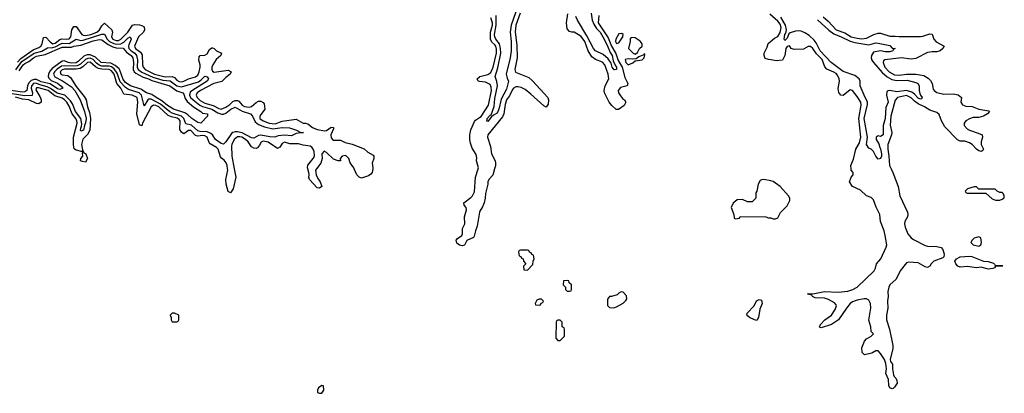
# Model space of a CAD drawing. Header units: inches. Extents: x 2710751 to 2829008, y 857003 to 965602.
# Tile 154 of 256: x 2756066 to 2764488, y 908082 to 911275. Entities that reach past the tile are written whole.
import ezdxf

# ---------------------------------------------------------------- set-up
doc = ezdxf.new("R2010")
doc.units = ezdxf.units.IN
doc.header["$MEASUREMENT"] = 0
for name, color, linetype in [('C7950', 7, 'Continuous'), ('C7951', 7, 'Continuous'), ('C7960', 7, 'Continuous'), ('C7961', 7, 'Continuous')]:
    doc.layers.add(name, color=color, linetype=linetype)

msp = doc.modelspace()

# ---------------------------------------------------------------- linework, layer by layer
at = {"layer": 'C7950', "color": 2, "elevation": 10}
for points in [[(2757901.6, 910000), (2757914.9, 909930), (2757893, 909830), (2757870, 909795.3), (2757850, 909808), (2757832, 909870), (2757829.5, 909910), (2757846, 909990), (2757844.6, 910000)], [(2758603.7, 910000), (2758596.3, 909990), (2758600.7, 909950), (2758617.1, 909917.1), (2758637.3, 909890), (2758650.7, 909850), (2758630, 909835.3), (2758610, 909839), (2758545.2, 909910), (2758539.3, 909930), (2758542.7, 909950), (2758539.3, 909970), (2758530.1, 910000)], [(2759085.8, 910000), (2759081, 909970), (2759070, 909955.3), (2759050, 909942), (2758990, 909922), (2758970, 909928.7), (2758949.5, 909949.5), (2758928, 910000)], [(2760000, 909629.5), (2759979.1, 909510), (2759964, 909470), (2759954.4, 909425.6), (2759947.1, 909412.9), (2759890.9, 909389.1), (2759870.6, 909349.4), (2759850, 909341.2), (2759826.8, 909346.8), (2759805.6, 909365.6), (2759799, 909390), (2759810, 909404.7), (2759849.1, 909430.9), (2759854, 909446), (2759854, 909490), (2759874, 909530), (2759869.3, 909590), (2759889, 909650), (2759884, 909670), (2759869, 909690), (2759864, 909710), (2759924.8, 909755.2), (2759939, 909770), (2759956.6, 909803.4), (2759963.7, 909930), (2759986.3, 910000)]]:
    msp.add_lwpolyline(points, dxfattribs=at)
at = {"layer": 'C7950', "color": 2, "elevation": 14}
for points in [[(2757390, 908766), (2757370, 908766), (2757354, 908750), (2757362, 908730), (2757362, 908710), (2757370, 908694), (2757410, 908694), (2757422, 908698), (2757426, 908710), (2757426, 908750)], [(2758650, 908148), (2758622, 908130), (2758612, 908110), (2758614, 908090), (2758630, 908082), (2758650, 908082), (2758668, 908110), (2758666, 908146)]]:
    msp.add_lwpolyline(points, close=True, dxfattribs=at)
at = {"layer": 'C7951', "color": 2}
for points, elevation in [([(2756046.9, 910913.1), (2756075.4, 910944.6), (2756181.3, 911018.7), (2756230, 911038.3), (2756247.6, 911050), (2756257.4, 911070), (2756270, 911122), (2756290, 911124.7), (2756325.3, 911085.3), (2756350, 911070.3), (2756370, 911076), (2756410, 911106.5), (2756427.3, 911112.7), (2756470, 911108), (2756488.2, 911111.8), (2756503, 911130), (2756511.8, 911188.2), (2756530, 911216), (2756550, 911216), (2756596.3, 911150), (2756610, 911142), (2756630, 911139.6), (2756675.1, 911150), (2756724.5, 911170), (2756749.6, 911190), (2756770, 911222.8), (2756790, 911244.7), (2756854, 911190), (2756860.5, 911170), (2756850.4, 911130), (2756862.4, 911110), (2756890, 911097.7), (2756910, 911099), (2756931.1, 911110), (2756990.6, 911169.4), (2757030, 911228), (2757050, 911235.5), (2757089.6, 911230.4), (2757110, 911226.7), (2757130, 911213), (2757134, 911190), (2757124.4, 911170), (2757082, 911130), (2757046.7, 911050), (2757057.1, 911030), (2757098.6, 910998.6), (2757113.8, 910973.8), (2757116, 910890), (2757121.1, 910870), (2757138.4, 910850), (2757219.1, 910810), (2757310, 910785.8), (2757370.2, 910790.2), (2757390, 910781.3), (2757410, 910759.5), (2757430, 910746.5), (2757450, 910743.2), (2757470, 910749.1), (2757510, 910768.9), (2757570, 910787), (2757590, 910802), (2757601.6, 910830), (2757609.6, 910870), (2757609.6, 910890), (2757599.6, 910930), (2757602, 910958), (2757610, 910970.8), (2757650, 910973), (2757670, 910984.9), (2757690, 911020.7), (2757710, 911036.3), (2757714.9, 911034.9), (2757730, 911028), (2757750, 911008), (2757791.3, 910990), (2757786, 910970), (2757745.4, 910934.6), (2757718.9, 910890), (2757710.3, 910870), (2757709.1, 910850), (2757715.8, 910835.8), (2757730, 910827.6), (2757850, 910844), (2757876, 910830), (2757866.8, 910810), (2757830, 910782), (2757794.2, 910745.8), (2757727.7, 910730), (2757612.7, 910670), (2757584.4, 910650), (2757574.4, 910630), (2757585.3, 910610), (2757610, 910585.2), (2757650, 910560.8), (2757721.9, 910541.9), (2757770, 910516.9), (2757790, 910511.8), (2757830, 910527.6), (2757863.6, 910550), (2757890, 910577), (2757910, 910585.7), (2757930, 910584.9), (2757939.1, 910579.1), (2757970, 910543.7), (2757990, 910533.7), (2758030, 910527.6), (2758050, 910534.4), (2758090, 910568.7), (2758110, 910578), (2758130, 910580.4), (2758148.9, 910568.9), (2758156.9, 910556.9), (2758162, 910510), (2758123, 910457), (2758119.5, 910450), (2758121.3, 910430), (2758147.7, 910410), (2758200.7, 910390), (2758250, 910384.5), (2758310, 910408.9), (2758430, 910424.4), (2758490, 910390.4), (2758510, 910392.4), (2758530, 910386.7), (2758570, 910353.4), (2758610, 910337), (2758675.1, 910324.9), (2758691.5, 910328.5), (2758730, 910355.5), (2758750, 910353.4), (2758750, 910342), (2758726.4, 910290), (2758730, 910266), (2758742.8, 910250), (2758750, 910246.4), (2758810, 910246.4), (2758850, 910224.4), (2758910.4, 910210.4), (2759012.5, 910172.5), (2759044.5, 910144.5), (2759090, 910118), (2759094.8, 910110), (2759096, 910090), (2759081, 910050), (2759087.3, 910010), (2759085.8, 910000)], 10), ([(2756032.7, 910847.3), (2756083.3, 910916.7), (2756189.9, 910990.1), (2756254.2, 911005.8), (2756304.2, 911035.8), (2756350, 911037.3), (2756370, 911042.8), (2756430, 911074.3), (2756490, 911071.8), (2756550, 911107.7), (2756590, 911097.8), (2756610, 911099.4), (2756770, 911152.6), (2756790, 911152), (2756815.6, 911110), (2756835.5, 911090), (2756870, 911070.9), (2756890, 911065.5), (2756930, 911070.2), (2756955.4, 911084.6), (2756990, 911116.9), (2757010, 911127.7), (2757020.3, 911110), (2756998.8, 911061.2), (2756996.2, 911050), (2757000.7, 911030), (2757018.3, 911010), (2757049.5, 910989.5), (2757066.2, 910970), (2757072.6, 910932.6), (2757072.2, 910870), (2757080.7, 910850), (2757110, 910825.8), (2757204.6, 910784.6), (2757290, 910758.1), (2757352.2, 910752.2), (2757410, 910710.2), (2757450, 910702.6), (2757595.5, 910744.5), (2757618.9, 910761.1), (2757650, 910794), (2757670, 910786.8), (2757680.5, 910770), (2757670.4, 910750), (2757545.6, 910674.4), (2757524.9, 910655.1), (2757517.6, 910630), (2757526.7, 910610), (2757549.5, 910589.5), (2757606.2, 910546.2), (2757630, 910533.5), (2757710, 910511), (2757759.4, 910479.4), (2757791.9, 910468.1), (2757810, 910468), (2757830, 910475.6), (2757871.5, 910510), (2757910, 910528.9), (2757970, 910493.8), (2758040.5, 910470), (2758058.7, 910450), (2758081.4, 910401.4), (2758110, 910378.9), (2758159.1, 910359.1), (2758230, 910342), (2758310, 910353.7), (2758374, 910350), (2758434, 910330), (2758470, 910312), (2758494, 910310), (2758430, 910302), (2758390, 910282.7), (2758330, 910289.7), (2758276.7, 910283.3), (2758247.9, 910272.1), (2758206, 910274), (2758130, 910288.6), (2758110, 910284.8), (2758070, 910263.6), (2758050, 910265.4), (2757970, 910307.9), (2757930, 910317.6), (2757910, 910317.7), (2757889.1, 910310.9), (2757878.7, 910301.3), (2757830, 910232.3), (2757810, 910212.3), (2757790, 910217.6), (2757741.6, 910250), (2757714.3, 910290), (2757701.5, 910301.5), (2757670, 910316.2), (2757610, 910318.9), (2757590, 910324.5), (2757534.3, 910374.3), (2757486, 910386), (2757470.8, 910430), (2757449.9, 910449.9), (2757370, 910475.4), (2757350, 910486.5), (2757270, 910553.7), (2757190, 910597.4), (2757170, 910596), (2757161.3, 910590), (2757130, 910539), (2757107.8, 910630), (2757087.6, 910650), (2756998.1, 910678.1), (2756970, 910697.2), (2756925, 910745), (2756899.3, 910819.3), (2756874.1, 910854.1), (2756850, 910871.2), (2756830, 910878.3), (2756770, 910879.6), (2756746.8, 910886.8), (2756723.5, 910903.5), (2756695, 910935), (2756670, 910946.4), (2756650, 910944.9), (2756630, 910935.2), (2756585.2, 910894.8), (2756558.7, 910881.3), (2756530, 910876.9), (2756450, 910882.3), (2756422.8, 910877.2), (2756386.5, 910853.5), (2756364.5, 910830), (2756355.5, 910810), (2756367, 910787), (2756433.2, 910753.2), (2756510, 910701.8), (2756536.5, 910670), (2756582.7, 910590), (2756621.3, 910490), (2756634, 910430), (2756630, 910394), (2756619.3, 910370), (2756612, 910330), (2756590, 910321.2), (2756586.3, 910330), (2756588.1, 910348.1), (2756595.1, 910364.9), (2756596.2, 910383.8), (2756587.8, 910430), (2756543.8, 910490), (2756517.4, 910557.4), (2756501.6, 910581.6), (2756451, 910631), (2756387.4, 910647.4), (2756330, 910687), (2756301.4, 910701.4), (2756250, 910714.4), (2756210, 910731.3), (2756188, 910732), (2756165.7, 910710), (2756163.5, 910690), (2756174.2, 910650), (2756172.4, 910627.6), (2756110, 910623.2), (2755910, 910656.9)], 6), ([(2756061.9, 910838.1), (2756096.3, 910890), (2756110, 910901.7), (2756143.1, 910916.9), (2756183, 910950), (2756210, 910964.9), (2756283.1, 910976.9), (2756430, 911040.7), (2756510, 911041.1), (2756530.3, 911050.3), (2756590, 911058.5), (2756694.1, 911094.1), (2756750, 911105.7), (2756770, 911103.1), (2756822.7, 911062.7), (2756862.5, 911042.5), (2756890, 911034.7), (2756951.1, 911031.1), (2756979.1, 910999.1), (2757018.7, 910970), (2757033.6, 910950), (2757038.2, 910910), (2757035.6, 910850), (2757045.5, 910830), (2757058.4, 910818.4), (2757123.5, 910783.5), (2757167.3, 910770), (2757194.9, 910754.9), (2757350, 910711.4), (2757410, 910666), (2757461, 910650), (2757470, 910638), (2757480.8, 910600.8), (2757497.2, 910577.2), (2757551.5, 910531.5), (2757616, 910490), (2757630, 910476), (2757672, 910470), (2757672, 910450), (2757614, 910390), (2757590, 910395.3), (2757537.2, 910430), (2757503.3, 910463.3), (2757479.5, 910479.5), (2757382.7, 910510), (2757330, 910542), (2757282.9, 910582.9), (2757232, 910610), (2757196.3, 910636.3), (2757150, 910649.7), (2757101.4, 910681.4), (2757012.7, 910710), (2756990, 910723.9), (2756970, 910739.1), (2756950, 910763.6), (2756923.5, 910843.5), (2756915.5, 910855.5), (2756883.3, 910883.3), (2756845, 910905), (2756763.6, 910910), (2756715.7, 910955.7), (2756670, 910976.1), (2756644.5, 910975.5), (2756615.4, 910964.6), (2756570, 910920.4), (2756550, 910907.4), (2756510, 910904.2), (2756479.3, 910910), (2756450, 910922.4), (2756430, 910919.7), (2756342.6, 910857.4), (2756324.1, 910835.9), (2756311.5, 910810), (2756310.3, 910790), (2756315.2, 910775.2), (2756335.4, 910755.4), (2756390, 910731.7), (2756418, 910710), (2756434, 910690), (2756410, 910679.6), (2756390, 910684), (2756326.4, 910726.4), (2756250, 910744.4), (2756210, 910763.8), (2756190, 910765.3), (2756164.6, 910755.4), (2756145.1, 910734.9), (2756132.9, 910710), (2756126, 910670), (2756110, 910658.9), (2756090, 910656), (2755930, 910678.9)], 2), ([(2757844.6, 910000), (2757840.5, 910030), (2757832.2, 910052.2), (2757814.9, 910074.9), (2757791.3, 910091.3), (2757783.3, 910103.3), (2757763, 910170), (2757750, 910184.2), (2757694.8, 910214.8), (2757686, 910226), (2757669.6, 910270), (2757650, 910281.7), (2757630, 910284.4), (2757590, 910279.7), (2757570, 910284.7), (2757530, 910329.5), (2757510, 910329.5), (2757470, 910301.2), (2757463.7, 910303.7), (2757450, 910312.7), (2757437.1, 910337.1), (2757437.6, 910410), (2757430, 910422.4), (2757413.4, 910433.4), (2757364.7, 910444.7), (2757336.8, 910456.8), (2757256.4, 910530), (2757230, 910543.1), (2757210, 910545.6), (2757190.5, 910530), (2757116.3, 910390), (2757110, 910368.7), (2757090, 910378), (2757068, 910470), (2757077.2, 910570), (2757070.7, 910610.7), (2757028.7, 910630), (2756958, 910638), (2756931, 910690), (2756896.4, 910730), (2756873.2, 910810), (2756850, 910838), (2756830, 910849.7), (2756770, 910852.1), (2756739.4, 910859.4), (2756713.6, 910873.6), (2756670, 910912.9), (2756647.2, 910910), (2756607, 910873), (2756582.2, 910857.8), (2756548.1, 910851.9), (2756450, 910851.5), (2756430, 910845.6), (2756412.7, 910830), (2756417.3, 910810), (2756430, 910804.2), (2756477, 910797), (2756500.9, 910780.9), (2756550, 910705.3), (2756618.4, 910618.4), (2756634.4, 910590), (2756646.7, 910530), (2756663.1, 910483.1), (2756671.4, 910430), (2756665.5, 910330), (2756646.8, 910293.2), (2756606.3, 910253.7), (2756594.6, 910210), (2756602.8, 910162.8), (2756616, 910136), (2756630.6, 910130), (2756646.8, 910090), (2756630, 910059), (2756602.5, 910062.5), (2756585.2, 910070), (2756589.2, 910090), (2756606.6, 910110), (2756604, 910136), (2756608, 910148), (2756592, 910148), (2756542.9, 910162.9), (2756532.5, 910172.5), (2756527, 910207), (2756527.6, 910270), (2756556.2, 910390), (2756555.3, 910410), (2756547.1, 910430), (2756514.2, 910470), (2756490, 910536.2), (2756470, 910569.6), (2756450, 910591), (2756430, 910603.5), (2756365.6, 910625.6), (2756309.6, 910670), (2756228.2, 910691.8), (2756208.4, 910691.6), (2756205.1, 910674.9), (2756237.8, 910617.8), (2756248.5, 910590), (2756250.3, 910569.7), (2756230, 910556.2), (2756210, 910558), (2756145.2, 910590), (2756090, 910596), (2756030, 910613.4)], 10), ([(2760000, 910748.3), (2759988, 910750), (2759979, 910770), (2760000, 910788.3)], 10), ([(2759986.3, 910000), (2759989.6, 910010), (2759973.3, 910070), (2759974.9, 910094.9), (2759970, 910122), (2759937.4, 910177.4), (2759921, 910221), (2759915.4, 910250), (2759915.8, 910290), (2759926.3, 910333.7), (2759955.5, 910404.5), (2759964.5, 910415.5), (2760000, 910439.8)], 10), ([(2758530.1, 910000), (2758527, 910010), (2758530, 910030.8), (2758577, 910090), (2758587.6, 910110), (2758586, 910150), (2758577.6, 910170), (2758565.1, 910185.1), (2758550, 910193.6), (2758490, 910202.4), (2758450, 910214.3), (2758375.6, 910215.6), (2758330, 910227.3), (2758310, 910218), (2758290, 910185.2), (2758270, 910175.1), (2758190, 910228), (2758150, 910238), (2758130.4, 910229.6), (2758117.5, 910202.5), (2758098.7, 910181.3), (2758090, 910175.1), (2758070, 910177), (2758050, 910189.5), (2758019.7, 910230), (2757998.7, 910250), (2757966, 910270), (2757950, 910274.8), (2757930, 910273.3), (2757901.7, 910250), (2757879.5, 910210), (2757878, 910198), (2757880.8, 910110), (2757901.6, 910000)], 10), ([(2758928, 910000), (2758923.7, 910010), (2758892.1, 910052.1), (2758881.2, 910090), (2758862, 910110), (2758850, 910114), (2758824.7, 910110), (2758806, 910090), (2758811.1, 910068.9), (2758790, 910068.7), (2758750, 910082.7), (2758690, 910139.5), (2758670, 910152), (2758650.7, 910130), (2758652.4, 910090), (2758640.5, 910050), (2758603.7, 910000)], 10)]:
    msp.add_lwpolyline(points, dxfattribs=dict(at, elevation=elevation))
at = {"layer": 'C7960', "color": 2, "elevation": 10}
for points in [[(2760127.8, 910000), (2760113.4, 909946.6), (2760078, 909910), (2760071.3, 909890), (2760071.3, 909870), (2760050.8, 909790), (2760047.7, 909750), (2760038, 909710), (2760024.1, 909675.9), (2760001.6, 909638.4), (2760000, 909629.5)], [(2763520.1, 910000), (2763534.9, 909970), (2763581.1, 909850), (2763594.9, 909770), (2763660.4, 909630), (2763663.8, 909610), (2763659.3, 909590), (2763638.4, 909550), (2763634.4, 909530), (2763640.6, 909500.6), (2763663.9, 909443.9), (2763690, 909410.7), (2763710, 909396.3), (2763810, 909344), (2763830, 909339.1), (2763910, 909335.5), (2763947.3, 909327.3), (2763962.8, 909310), (2763974.8, 909270), (2763971, 909249), (2763961, 909239), (2763884.7, 909210), (2763861, 909190), (2763850, 909168), (2763830, 909158), (2763810, 909164), (2763750, 909197.2), (2763670, 909202.7), (2763650, 909196), (2763597.3, 909130), (2763563, 909057), (2763510, 909009), (2763500.5, 908990), (2763491, 908951), (2763496, 908910), (2763488.4, 908871.6), (2763490.6, 908810), (2763479.1, 908750), (2763480.7, 908710), (2763506.8, 908630), (2763534, 908490), (2763534.4, 908465.6), (2763510.8, 908370), (2763514.8, 908354.8), (2763530.8, 908330), (2763530.8, 908290), (2763539.8, 908239.8), (2763545.2, 908225.2), (2763561, 908210), (2763570, 908192), (2763570.5, 908169.5), (2763550, 908135.3), (2763536.8, 908123.2), (2763530, 908119), (2763507.5, 908127.5), (2763500.9, 908150), (2763498.6, 908198.6), (2763476, 908250), (2763479, 908290), (2763475.3, 908335.3), (2763462, 908370), (2763430, 908422), (2763410, 908444), (2763390, 908444), (2763354.4, 908425.6), (2763292.1, 908412.1), (2763271.3, 908431.3), (2763268.3, 908470), (2763291.2, 908528.8), (2763310, 908548), (2763348, 908570), (2763368, 908590), (2763349, 908609), (2763346, 908650), (2763328.4, 908708.4), (2763347.6, 908810), (2763342.9, 908850), (2763330, 908877.2), (2763310, 908889.3), (2763290, 908889.5), (2763230, 908878), (2763190, 908863.7), (2763170.4, 908849.6), (2763137.3, 908810), (2763070, 908709.2), (2763010, 908669.3), (2762922, 908642), (2762908, 908648), (2762915.3, 908670), (2762954, 908710), (2763009.6, 908750.4), (2763041.5, 908798.5), (2763052.7, 908830), (2763050, 908838), (2763035.9, 908855.9), (2762984.1, 908884.1), (2762950, 908895.3), (2762870, 908898), (2762846, 908910), (2762842, 908922), (2762806, 908930), (2762810, 908934), (2762850, 908931.3), (2762951.1, 908951.1), (2763067.1, 908947.1), (2763150, 908955.5), (2763191.5, 908968.5), (2763229, 908990), (2763376, 909130), (2763387.5, 909152.5), (2763396, 909190), (2763433.2, 909230), (2763478, 909330), (2763482, 909350), (2763469.3, 909430), (2763459.3, 909470), (2763429.3, 909550), (2763423.7, 909610), (2763392.8, 909672.8), (2763370, 909735.3), (2763350, 909755.3), (2763310, 909769.2), (2763258.6, 909818.6), (2763189.4, 909849.4), (2763164, 909890), (2763178, 909930), (2763195.3, 909950), (2763195.3, 909970), (2763178, 909990), (2763177.3, 910000)]]:
    msp.add_lwpolyline(points, dxfattribs=at)
at = {"layer": 'C7960', "color": 2}
for points, elevation in [([(2762430, 909908.7), (2762410, 909908), (2762399.6, 909900.4), (2762382, 909870), (2762371.1, 909808.9), (2762363.6, 909796.4), (2762362, 909750), (2762330, 909718), (2762290, 909718), (2762250, 909738), (2762203.6, 909736.4), (2762170, 909706), (2762152, 909670), (2762174, 909610), (2762178, 909578), (2762190, 909574), (2762222, 909578), (2762230, 909594), (2762448.4, 909591.6), (2762470, 909582), (2762490, 909582), (2762510, 909572), (2762530, 909572), (2762550, 909582), (2762572.9, 909627.1), (2762630, 909684.7), (2762653.2, 909730), (2762653.2, 909750), (2762641.2, 909770), (2762570, 909849.2), (2762512.1, 909892.1), (2762490, 909899)], 14), ([(2764230, 909848), (2764174, 909830), (2764154, 909810), (2764158, 909798), (2764170, 909794), (2764330, 909794), (2764385.4, 909745.4), (2764411.6, 909731.6), (2764448.4, 909731.6), (2764470, 909742), (2764487.3, 909752.7), (2764488, 909770), (2764478, 909790), (2764470, 909798), (2764450, 909798), (2764426, 909810), (2764410, 909826), (2764270, 909826), (2764250, 909846)], 14), ([(2764270, 909418), (2764230, 909408), (2764212, 909390), (2764202, 909370), (2764222, 909350), (2764270, 909341), (2764288, 909350), (2764294, 909370), (2764286, 909410)], 14), ([(2760410, 909306), (2760350, 909306), (2760338, 909302), (2760334, 909290), (2760338, 909258), (2760352.7, 909252.7), (2760358, 909238), (2760372.7, 909232.7), (2760374, 909210), (2760394, 909190), (2760374, 909170), (2760378, 909138), (2760410, 909134), (2760456.4, 909183.6), (2760458, 909210), (2760466, 909230), (2760462, 909262), (2760447.3, 909267.3), (2760442, 909282), (2760427.3, 909287.3), (2760422, 909302)], 14), ([(2764410, 909174), (2764470, 909174), (2764474, 909170), (2764412.7, 909167.3), (2764404.7, 909155.3), (2764390, 909149), (2764350, 909142.7), (2764290, 909161.2), (2764250, 909155.1), (2764170, 909166), (2764110, 909160.9), (2764089.2, 909170), (2764073.2, 909190), (2764065.2, 909210), (2764079, 909230), (2764110, 909247.3), (2764190, 909254.4), (2764210, 909250.4), (2764310, 909210.7), (2764350, 909207.3), (2764394.8, 909194.8), (2764405.4, 909185.4)], 10), ([(2760750, 909046), (2760718, 909042), (2760714, 909010), (2760734, 908990), (2760734, 908970), (2760750, 908954), (2760770, 908954), (2760782, 908958), (2760786, 908970), (2760786, 909010), (2760767.3, 909027.3), (2760762, 909042)], 14), ([(2761210, 908948), (2761190, 908938), (2761176, 908924), (2761128, 908908), (2761112, 908908), (2761092.7, 908887.3), (2761092.7, 908832.7), (2761110, 908814), (2761147.3, 908812.7), (2761170, 908822), (2761228.4, 908851.6), (2761250, 908874), (2761258, 908890), (2761256.4, 908916.4), (2761227.3, 908947.3)], 14), ([(2760530, 908886), (2760510, 908886), (2760490, 908878), (2760474, 908850), (2760478, 908838), (2760510, 908834), (2760522, 908838), (2760527.3, 908852.7), (2760542, 908858), (2760546, 908870)], 14), ([(2762370, 908705.2), (2762350, 908709.2), (2762308, 908730), (2762286, 908750), (2762287.3, 908767.3), (2762348, 908830), (2762368.9, 908871.1), (2762390, 908884.7), (2762410, 908878), (2762416.3, 908850), (2762398, 908802), (2762386.8, 908730)], 10), ([(2760690, 908706), (2760670, 908706), (2760658, 908702), (2760654, 908690), (2760652.7, 908552.7), (2760670, 908534), (2760690, 908534), (2760726, 908570), (2760726, 908630), (2760722, 908642), (2760706, 908650), (2760706, 908690)], 14)]:
    msp.add_lwpolyline(points, close=True, dxfattribs=dict(at, elevation=elevation))
at = {"layer": 'C7961', "color": 2}
for points, elevation in [([(2760327.1, 911390), (2760269.1, 911230), (2760261.8, 911170), (2760270.2, 911090), (2760268.5, 911010), (2760262, 910950), (2760227.7, 910810), (2760234.6, 910774.6), (2760246, 910750), (2760230, 910682), (2760183.4, 910596.6), (2760163.8, 910510), (2760150, 910477.2), (2760119.6, 910460.4), (2760098, 910442), (2760070, 910404), (2760058, 910410), (2760064, 910416), (2760066, 910430), (2760090, 910458), (2760099, 910461), (2760125.6, 910534.4), (2760130, 910602), (2760152, 910710), (2760148.4, 910748.4), (2760133.6, 910790), (2760156.3, 910863.7), (2760181.4, 910990), (2760179.3, 911030), (2760169.9, 911069.9), (2760139.8, 911110), (2760129.9, 911129.9), (2760126.3, 911150), (2760142.4, 911230), (2760142.5, 911310)], 6), ([(2760000, 910788.3), (2760002, 910790), (2760070, 910805.7), (2760095.1, 910824.9), (2760116.8, 910870), (2760144.8, 910990), (2760144, 911024), (2760137.3, 911050), (2760130, 911061.6), (2760103.3, 911083.3), (2760093.3, 911110), (2760093.3, 911170), (2760111.4, 911230), (2760111.4, 911250), (2760095.8, 911290)], 10), ([(2760346.5, 911330), (2760309.1, 911230), (2760304.9, 911170), (2760317.3, 911057.3), (2760320.4, 910950), (2760301.3, 910850), (2760307.6, 910827.6), (2760420.7, 910780.7), (2760453.2, 910753.2), (2760583, 910610), (2760590.4, 910590), (2760587.5, 910552.5), (2760570, 910528), (2760550, 910539.3), (2760439.1, 910639.1), (2760390, 910677.4), (2760355.9, 910695.9), (2760330, 910702.6), (2760310, 910701.1), (2760290, 910689.6), (2760282.3, 910677.7), (2760255.4, 910624.6), (2760230, 910589.3), (2760219.1, 910550), (2760208.1, 910471.9), (2760196.2, 910443.8), (2760070.6, 910290), (2760066.4, 910270), (2760091.8, 910191.8), (2760102.3, 910130), (2760133.1, 910070), (2760136.9, 910050), (2760134.6, 910025.4), (2760127.8, 910000)], 10), ([(2761018.8, 911310), (2761014.9, 911250), (2761100.6, 911120.6), (2761129, 911049), (2761165.8, 910985.8), (2761185.7, 910925.7), (2761220.2, 910870), (2761241.6, 910781.6), (2761267.3, 910730), (2761262, 910710), (2761205.3, 910694.7), (2761185.5, 910670), (2761188, 910650), (2761204, 910624), (2761222, 910602), (2761240.7, 910590), (2761250.6, 910570), (2761237.3, 910542.7), (2761188.9, 910508.9), (2761169.1, 910509.1), (2761130, 910542), (2761109.5, 910569.5), (2761069.2, 910650), (2761065.2, 910670), (2761073.2, 910710), (2761104.5, 910770), (2761098.9, 910810), (2761069.7, 910890), (2761050, 910911.2), (2760990, 910936.2), (2760959.4, 910959.4), (2760929.8, 911009.8), (2760899.8, 911090), (2760870, 911131.5), (2760810, 911169.3), (2760789.3, 911169.3), (2760770, 911175.3), (2760750, 911198), (2760743.7, 911250), (2760755.6, 911324.4)], 10), ([(2760954.7, 911330), (2760963.9, 911270), (2760976.2, 911236.2), (2761000.8, 911200.8), (2761030.2, 911170), (2761054.7, 911130), (2761090, 911059.1), (2761115.5, 910995.5), (2761132.7, 910970), (2761143.4, 910923.4), (2761160.9, 910880.9), (2761170.3, 910870), (2761170, 910849.2), (2761153.7, 910846.3), (2761150, 910846), (2761134, 910870), (2761123.9, 910903.9), (2761099.7, 910939.7), (2761056.6, 910976.6), (2760990, 911009.6), (2760973.6, 911030), (2760918, 911138), (2760838, 911270), (2760823.3, 911303.3)], 6), ([(2763177.3, 910000), (2763175.3, 910030), (2763196.9, 910083.1), (2763218.4, 910170), (2763250, 910222.8), (2763261.1, 910270), (2763244.4, 910430), (2763263.6, 910543.6), (2763259.6, 910570), (2763230, 910619.3), (2763190, 910669), (2763170, 910675.3), (2763110, 910628.7), (2763089.2, 910629.2), (2763073.6, 910653.6), (2763066.3, 910686.3), (2763077.6, 910750), (2763076.3, 910770), (2763062.2, 910802.2), (2763050, 910815.8), (2763030, 910828), (2762970, 910852.3), (2762953.6, 910873.6), (2762930, 910935.6), (2762882.2, 910982.2), (2762850, 911029.4), (2762830, 911046), (2762810, 911046), (2762770, 911023.6), (2762690, 911019.7), (2762666, 911030), (2762650, 911052.7), (2762630, 911046), (2762618, 911030), (2762610.4, 910969.6), (2762590, 910929), (2762536.9, 910923.1), (2762493.6, 910933.6), (2762470, 910934), (2762443.7, 910943.7), (2762434, 910970), (2762434, 910990), (2762460.2, 911039.8), (2762469.3, 911070.7), (2762523.2, 911116.8), (2762550, 911130.8), (2762570, 911167.3), (2762579.8, 911210), (2762570, 911236.2), (2762550, 911264.2), (2762481.4, 911321.4)], 10), ([(2762890, 911275.6), (2762987, 911187), (2763030, 911154.4), (2763093.4, 911130), (2763170, 911091.2), (2763210, 911080.2), (2763330, 911059.5), (2763390, 911076.3), (2763410, 911074.8), (2763510, 911054.8), (2763530, 911032), (2763554, 911030), (2763538, 911022), (2763534, 911010), (2763510, 911001.2), (2763470, 911000.9), (2763430, 911009.4), (2763370, 910997.2), (2763353.4, 910970), (2763350.5, 910950), (2763355.5, 910930), (2763368.9, 910908.9), (2763443.7, 910823.7), (2763487, 910787), (2763525.4, 910765.4), (2763570, 910754.7), (2763657.4, 910757.4), (2763730, 910739.5), (2763747.3, 910730), (2763760.4, 910710), (2763760.5, 910670), (2763765.5, 910645.5), (2763770.7, 910630), (2763786, 910610), (2763779.8, 910600.2), (2763770, 910597.2), (2763750, 910604.2), (2763719.2, 910639.2), (2763696.8, 910656.8), (2763650, 910669.8), (2763570, 910659.8), (2763508.5, 910671.5), (2763492.7, 910667.3), (2763482.4, 910657.6), (2763480.5, 910630), (2763493.7, 910570), (2763474.9, 910525.1), (2763470.3, 910430), (2763452.7, 910370), (2763450.8, 910290), (2763430, 910278), (2763410, 910282), (2763392, 910270), (2763392, 910250), (2763414.8, 910214.8), (2763422.8, 910182.8), (2763430, 910172), (2763436.3, 910130), (2763437.3, 910110), (2763430, 910088), (2763410, 910082), (2763389.1, 910109.1), (2763370, 910148), (2763348.9, 910168.9), (2763330, 910178), (2763309.6, 910209.6), (2763317.6, 910270), (2763289.8, 910430), (2763318.7, 910550), (2763318.7, 910570), (2763288.4, 910630), (2763256.3, 910710), (2763255.6, 910750), (2763247.3, 910770), (2763210, 910797.6), (2763110, 910834), (2763007, 910910), (2762913.7, 911010), (2762878.9, 911078.9), (2762861.4, 911101.4), (2762819.2, 911139.2), (2762782.8, 911162.8), (2762750, 911178.4), (2762730, 911181.1), (2762702, 911178), (2762657.2, 911162.8), (2762645.1, 911154.9), (2762630, 911117.2), (2762610, 911099), (2762605.6, 911110), (2762609.7, 911149.7), (2762618.6, 911161.4), (2762624.8, 911190), (2762616.8, 911230), (2762577.5, 911297.5)], 6), ([(2762939.1, 911299.1), (2762982, 911262), (2763050, 911187.6), (2763122.6, 911162.6), (2763178.8, 911130), (2763230, 911118.3), (2763270, 911112.2), (2763310, 911117.6), (2763371.1, 911148.9), (2763410, 911160.4), (2763430, 911159.3), (2763510, 911134.4), (2763555.5, 911135.5), (2763590, 911130.8), (2763770, 911133), (2763790, 911135.5), (2763850, 911156), (2763870, 911152), (2763886, 911110), (2763905.5, 911085.5), (2763974, 911050), (2763962, 911030), (2763938, 911010), (2763910, 910999.3), (2763870, 911000.9), (2763830, 910995.1), (2763730, 910943.7), (2763710, 910939.5), (2763690, 910938), (2763610, 910949.6), (2763467.4, 910932.6), (2763455.5, 910924.5), (2763450.5, 910910), (2763467, 910870), (2763503.8, 910830), (2763550, 910804.6), (2763590, 910801.1), (2763650, 910808.8), (2763730, 910810.5), (2763798.3, 910798.3), (2763836.5, 910776.5), (2763857, 910757), (2763870.6, 910730), (2763880.9, 910680.9), (2763887.3, 910670), (2763910, 910653), (2763970, 910637.6), (2764050, 910641.6), (2764092.5, 910632.5), (2764121, 910610), (2764117.3, 910570), (2764130, 910547.7), (2764157.5, 910537.5), (2764212.8, 910532.8), (2764270, 910510.6), (2764355.3, 910495.3), (2764362, 910490), (2764344.7, 910470), (2764310, 910449.4), (2764270, 910440.7), (2764221.7, 910438.3), (2764190, 910429.4), (2764158.8, 910410), (2764144.9, 910390), (2764145.5, 910370), (2764170, 910343), (2764190, 910330.5), (2764265.8, 910305.8), (2764298, 910290), (2764300.7, 910270), (2764290.7, 910230), (2764290.8, 910210), (2764311.3, 910170), (2764303.6, 910156.4), (2764290, 910148.7), (2764270, 910155.3), (2764250, 910169), (2764213.2, 910210), (2764190, 910223.7), (2764150, 910236.2), (2764110, 910236), (2764087.8, 910247.8), (2763979.4, 910359.4), (2763949.7, 910409.7), (2763930, 910465.2), (2763910, 910482.9), (2763850, 910501.3), (2763805.1, 910530), (2763750, 910555.5), (2763718.8, 910578.8), (2763690, 910608.2), (2763650, 910626.3), (2763574.8, 910610), (2763553.3, 910586.7), (2763518.2, 910450), (2763513, 910373), (2763526, 910310), (2763523.6, 910290), (2763491.8, 910210), (2763490.3, 910170), (2763500.7, 910110), (2763505.2, 910030), (2763520.1, 910000)], 10), ([(2760000, 910439.8), (2760012, 910448), (2760076.2, 910543.8), (2760100.4, 910670), (2760100.1, 910700.1), (2760090, 910720.7), (2760050, 910741.3), (2760000, 910748.3)], 10)]:
    msp.add_lwpolyline(points, dxfattribs=dict(at, elevation=elevation))
at = {"layer": 'C7961', "color": 2, "elevation": 14}
for points in [[(2761217.2, 911157.2), (2761190, 911153.2), (2761165.5, 911110), (2761163, 911090), (2761170, 911071.3), (2761190, 911078), (2761224, 911130), (2761228, 911150)], [(2761296.9, 911123.1), (2761287.1, 911112.9), (2761287.3, 911090), (2761274, 911030), (2761314, 910990), (2761330, 910982), (2761350, 910994), (2761368.7, 911030), (2761389, 911050), (2761389.2, 911070), (2761373.3, 911093.3), (2761330, 911121.2)], [(2761410, 910986), (2761404.7, 910975.3), (2761361, 910959), (2761339.6, 910940.4), (2761310, 910938), (2761270, 910942), (2761245.4, 910934.6), (2761251, 910910), (2761270, 910891), (2761310, 910907.3), (2761330, 910924.7), (2761390, 910931.3), (2761408.7, 910950), (2761414.6, 910974.6)]]:
    msp.add_lwpolyline(points, close=True, dxfattribs=at)

doc.saveas('drawing.dxf')
